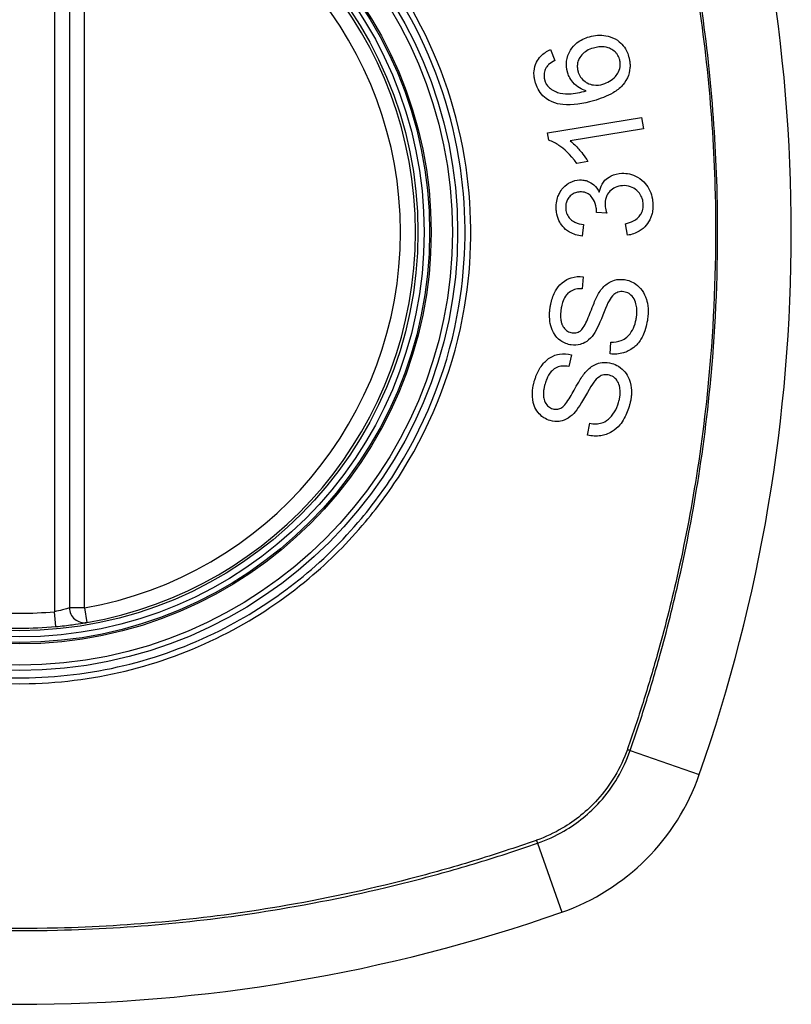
# Model space of a CAD drawing. Header units: inches. Extents: x 67.6 to 163.4, y 45.9 to 75.9.
# Tile 32 of 34: x 159.137 to 159.747, y 73.827 to 74.605. Entities that reach past the tile are written whole.
import ezdxf

# ---------------------------------------------------------------- set-up
doc = ezdxf.new("R2010")
doc.units = ezdxf.units.IN
doc.header["$MEASUREMENT"] = 0
doc.layers.add('Visible Edges(ANSI)', color=7, linetype='Continuous', lineweight=25)
doc.layers.add('Visible Tangent Edges(ANSI)', color=7, linetype='Continuous', lineweight=25)

msp = doc.modelspace()

# ---------------------------------------------------------------- linework, layer by layer
at = {"layer": 'Visible Edges(ANSI)'}
for p, q in [((159.17643, 74.73394), (159.17643, 74.14034)), ((159.55694, 74.58152), (159.56017, 74.57293)), ((159.55456, 74.51573), (159.62885, 74.52794)), ((159.62885, 74.52794), (159.63034, 74.51886)), ((159.55552, 74.50986), (159.55456, 74.51573)), ((159.63034, 74.51886), (159.57247, 74.50935)), ((159.58639, 74.49298), (159.57759, 74.49154)), ((159.60131, 74.45218), (159.59321, 74.45278)), ((159.58307, 74.44327), (159.58184, 74.43399)), ((159.6178, 74.43475), (159.61617, 74.44389)), ((159.58261, 74.40201), (159.58202, 74.39251)), ((159.60409, 74.34091), (159.60461, 74.35031)), ((159.57338, 74.34035), (159.57148, 74.33103)), ((159.58616, 74.27686), (159.58798, 74.2861))]:
    msp.add_line(p, q, dxfattribs=at)
for radius in [0.31988, 0.31496]:
    msp.add_circle((159.13706, 74.43714), radius, dxfattribs=at)
for centre, radius, start, end in [((158.44809, 74.43714), 1.29921, 340.73366, 19.26634), ((159.13706, 74.43714), 0.31299, 279.78402, 80.21598), ((159.18825, 74.14034), 0.01181, 180, 279.78402), ((159.13706, 74.43714), 0.31299, 264.74991, 275.25009), ((159.50729, 74.06691), 0.17717, 289.26634, 340.73366), ((159.13706, 75.12611), 1.29921, 250.73366, 289.26634)]:
    msp.add_arc(centre, radius, start, end, dxfattribs=at)
for points, knots in [([(159.57033, 74.56365), (159.57025, 74.56393), (159.57017, 74.56421), (159.57004, 74.56474), (159.56999, 74.56498), (159.56989, 74.56541), (159.56985, 74.56561), (159.56977, 74.56603), (159.56974, 74.56625), (159.56965, 74.56681), (159.5696, 74.56715), (159.56947, 74.5684), (159.56943, 74.56931), (159.56948, 74.5717), (159.56968, 74.57316), (159.57078, 74.57762), (159.57209, 74.57992), (159.57413, 74.58324), (159.57577, 74.58512), (159.58062, 74.58908), (159.58401, 74.59065), (159.58757, 74.59167)], [-0.07244398, -0.07244398, -0.07244398, -0.07244398, -0.07147505, -0.07147505, -0.07065608, -0.07065608, -0.06998565, -0.06998565, -0.06923808, -0.06923808, -0.06809899, -0.06809899, -0.06505558, -0.06505558, -0.06011991, -0.06011991, -0.04962232, -0.04962232, -0.02968044, -0.02968044, 0, 0, 0, 0]), ([(159.58757, 74.59167), (159.58968, 74.59227), (159.59182, 74.59266), (159.59626, 74.59292), (159.5985, 74.59279), (159.60278, 74.59202), (159.60534, 74.59133), (159.61051, 74.58853), (159.61223, 74.58693), (159.61478, 74.58422), (159.61596, 74.58251), (159.61764, 74.5792), (159.61822, 74.5777), (159.61866, 74.57614)], [-0.08195324, -0.08195324, -0.08195324, -0.08195324, -0.06821192, -0.06821192, -0.05407977, -0.05407977, -0.04111909, -0.04111909, -0.02846372, -0.02846372, -0.01231577, -0.01231577, 0, 0, 0, 0]), ([(159.54485, 74.55587), (159.54477, 74.55613), (159.5447, 74.55638), (159.54458, 74.55687), (159.54452, 74.5571), (159.54441, 74.55759), (159.54435, 74.55785), (159.54424, 74.55841), (159.54418, 74.55871), (159.54405, 74.55946), (159.54399, 74.55992), (159.54379, 74.56175), (159.54375, 74.56311), (159.54404, 74.56694), (159.54468, 74.56927), (159.54662, 74.57323), (159.54775, 74.57484), (159.55133, 74.57857), (159.55404, 74.58026), (159.55694, 74.58152)], [-0.08167403, -0.08167403, -0.08167403, -0.08167403, -0.07965226, -0.07965226, -0.07785393, -0.07785393, -0.07582853, -0.07582853, -0.07355255, -0.07355255, -0.07003779, -0.07003779, -0.05960945, -0.05960945, -0.04081361, -0.04081361, -0.02525618, -0.02525618, 0, 0, 0, 0]), ([(159.59073, 74.58271), (159.58892, 74.58219), (159.58713, 74.58148), (159.58403, 74.57968), (159.58269, 74.57864), (159.58034, 74.57599), (159.57961, 74.57464), (159.57868, 74.57253), (159.57835, 74.5714), (159.57802, 74.5692), (159.57799, 74.56817), (159.5781, 74.56687), (159.57813, 74.5666), (159.57819, 74.56617), (159.57822, 74.56601), (159.57827, 74.5657), (159.5783, 74.56556), (159.57836, 74.56524), (159.5784, 74.56507), (159.5785, 74.56462), (159.57857, 74.56435), (159.57865, 74.56408)], [-0.05128171, -0.05128171, -0.05128171, -0.05128171, -0.04202433, -0.04202433, -0.03374781, -0.03374781, -0.02497625, -0.02497625, -0.01583482, -0.01583482, -0.00792761, -0.00792761, -0.00585097, -0.00585097, -0.00461494, -0.00461494, -0.0035177, -0.0035177, -0.00214151, -0.00214151, 0, 0, 0, 0]), ([(159.61147, 74.57384), (159.61106, 74.57527), (159.61045, 74.5766), (159.60913, 74.57845), (159.60861, 74.57905), (159.60694, 74.58065), (159.60567, 74.58148), (159.60337, 74.5826), (159.60172, 74.58331), (159.59647, 74.58393), (159.59352, 74.5835), (159.59073, 74.58271)], [-0.1090051, -0.1090051, -0.1090051, -0.1090051, -0.0831711, -0.0831711, -0.0691654, -0.0691654, -0.0421937, -0.0421937, -0.0232436, -0.0232436, 0, 0, 0, 0]), ([(159.56017, 74.57293), (159.55853, 74.57202), (159.5568, 74.5709), (159.55469, 74.56896), (159.55402, 74.56821), (159.5535, 74.56739)], [-0.02271576, -0.02271576, -0.02271576, -0.02271576, -0.0076338, -0.0076338, 0, 0, 0, 0]), ([(159.61866, 74.57614), (159.6188, 74.57567), (159.61892, 74.5752), (159.61912, 74.57437), (159.61919, 74.57402), (159.61931, 74.57344), (159.61935, 74.57322), (159.61942, 74.57277), (159.61946, 74.57255), (159.61952, 74.57208), (159.61956, 74.57184), (159.61963, 74.5712), (159.61967, 74.57082), (159.61977, 74.56932), (159.61977, 74.56822), (159.61949, 74.56432), (159.61879, 74.56167), (159.61613, 74.55593), (159.61431, 74.55383), (159.61171, 74.55091), (159.6091, 74.54898), (159.60168, 74.5446), (159.59613, 74.54256), (159.5909, 74.54107)], [-0.08366619, -0.08366619, -0.08366619, -0.08366619, -0.08288973, -0.08288973, -0.08231384, -0.08231384, -0.08195094, -0.08195094, -0.08159739, -0.08159739, -0.08120145, -0.08120145, -0.08058241, -0.08058241, -0.07882226, -0.07882226, -0.07435476, -0.07435476, -0.06860101, -0.06860101, -0.04371044, -0.04371044, 0, 0, 0, 0]), ([(159.59837, 74.55421), (159.60016, 74.55472), (159.60186, 74.55545), (159.60514, 74.55742), (159.6068, 74.55874), (159.60912, 74.56132), (159.60997, 74.56254), (159.61148, 74.56575), (159.61185, 74.56757), (159.61201, 74.56977), (159.61201, 74.57045), (159.61195, 74.57134), (159.61192, 74.57154), (159.61188, 74.57187), (159.61187, 74.572), (159.61183, 74.57224), (159.61181, 74.57236), (159.61176, 74.57262), (159.61174, 74.57277), (159.61164, 74.57323), (159.61156, 74.57354), (159.61147, 74.57384)], [-0.0549657, -0.0549657, -0.0549657, -0.0549657, -0.04394631, -0.04394631, -0.03243769, -0.03243769, -0.02389521, -0.02389521, -0.01222604, -0.01222604, -0.00701057, -0.00701057, -0.00544782, -0.00544782, -0.0044735, -0.0044735, -0.0035786, -0.0035786, -0.00243242, -0.00243242, 0, 0, 0, 0]), ([(159.5535, 74.56739), (159.55307, 74.56665), (159.5527, 74.56588), (159.5519, 74.5636), (159.55166, 74.56209), (159.55175, 74.56014), (159.55179, 74.55975), (159.55187, 74.55919), (159.55189, 74.55901), (159.55195, 74.55869), (159.55198, 74.55856), (159.55203, 74.55829), (159.55206, 74.55817), (159.55214, 74.55782), (159.5522, 74.55761), (159.55226, 74.5574)], [-0.02670752, -0.02670752, -0.02670752, -0.02670752, -0.02003072, -0.02003072, -0.00807361, -0.00807361, -0.00510747, -0.00510747, -0.00372579, -0.00372579, -0.00267358, -0.00267358, -0.0016752, -0.0016752, 0, 0, 0, 0]), ([(159.58497, 74.54888), (159.58314, 74.54944), (159.58137, 74.5502), (159.57797, 74.55225), (159.57622, 74.55365), (159.57335, 74.55713), (159.57237, 74.55866), (159.57107, 74.5614), (159.57066, 74.56251), (159.57033, 74.56365)], [-0.0635384, -0.0635384, -0.0635384, -0.0635384, -0.04387942, -0.04387942, -0.02315318, -0.02315318, -0.00907473, -0.00907473, 0, 0, 0, 0]), ([(159.57865, 74.56408), (159.57887, 74.56333), (159.57913, 74.5626), (159.58013, 74.56038), (159.58104, 74.55904), (159.58352, 74.55652), (159.58494, 74.55564), (159.58755, 74.55427), (159.58921, 74.55375), (159.59346, 74.5532), (159.59596, 74.55352), (159.59837, 74.55421)], [-0.05483395, -0.05483395, -0.05483395, -0.05483395, -0.05117713, -0.05117713, -0.04334082, -0.04334082, -0.03424302, -0.03424302, -0.02013116, -0.02013116, 0, 0, 0, 0]), ([(159.55829, 74.5401), (159.55654, 74.54085), (159.55487, 74.54178), (159.55161, 74.54423), (159.5501, 74.54576), (159.54754, 74.54927), (159.54653, 74.55118), (159.5454, 74.55407), (159.54511, 74.55497), (159.54485, 74.55587)], [-0.0556453, -0.0556453, -0.0556453, -0.0556453, -0.04057315, -0.04057315, -0.02373711, -0.02373711, -0.00716842, -0.00716842, 0, 0, 0, 0]), ([(159.55226, 74.5574), (159.55239, 74.55695), (159.55254, 74.5565), (159.55303, 74.55524), (159.55342, 74.55447), (159.55467, 74.55254), (159.55563, 74.55152), (159.55675, 74.55066)], [-0.02126806, -0.02126806, -0.02126806, -0.02126806, -0.01765626, -0.01765626, -0.01099572, -0.01099572, 0, 0, 0, 0]), ([(159.55675, 74.55066), (159.55796, 74.54971), (159.55928, 74.54895), (159.56188, 74.54783), (159.56313, 74.54744), (159.56758, 74.54641), (159.5703, 74.54645), (159.57588, 74.54666), (159.58074, 74.54771), (159.58497, 74.54888)], [-0.05268598, -0.05268598, -0.05268598, -0.05268598, -0.0483585, -0.0483585, -0.04464167, -0.04464167, -0.03524812, -0.03524812, 0, 0, 0, 0]), ([(159.5909, 74.54107), (159.5827, 74.53872), (159.57418, 74.53724), (159.5638, 74.53832), (159.56096, 74.53896), (159.55829, 74.5401)], [-0.08365812, -0.08365812, -0.08365812, -0.08365812, -0.02298142, -0.02298142, 0, 0, 0, 0]), ([(159.57759, 74.49154), (159.57256, 74.4989), (159.56746, 74.50313), (159.56109, 74.50749), (159.55835, 74.509), (159.55552, 74.50986)], [-0.06084818, -0.06084818, -0.06084818, -0.06084818, -0.02361661, -0.02361661, 0, 0, 0, 0]), ([(159.57247, 74.50935), (159.57491, 74.5075), (159.57721, 74.50515), (159.5807, 74.50111), (159.584, 74.49716), (159.58639, 74.49298)], [-0.08802852, -0.08802852, -0.08802852, -0.08802852, -0.03710647, -0.03710647, 0, 0, 0, 0]), ([(159.56138, 74.45565), (159.56137, 74.45579), (159.56136, 74.45593), (159.56136, 74.45622), (159.56135, 74.45637), (159.56135, 74.45679), (159.56135, 74.45708), (159.56136, 74.45786), (159.56138, 74.45836), (159.56156, 74.46077), (159.56191, 74.46264), (159.56286, 74.46564), (159.56333, 74.46679), (159.56466, 74.46945), (159.56561, 74.47091), (159.56866, 74.47437), (159.57076, 74.47571), (159.57479, 74.47773), (159.57722, 74.47836), (159.57977, 74.47848)], [-0.06698624, -0.06698624, -0.06698624, -0.06698624, -0.06626066, -0.06626066, -0.06551172, -0.06551172, -0.0640778, -0.0640778, -0.06150308, -0.06150308, -0.05173394, -0.05173394, -0.04531613, -0.04531613, -0.0360509, -0.0360509, -0.0206217, -0.0206217, 0, 0, 0, 0]), ([(159.57977, 74.47848), (159.58091, 74.47853), (159.58205, 74.47848), (159.58437, 74.47811), (159.58552, 74.47779), (159.58805, 74.47676), (159.58966, 74.47588), (159.59297, 74.47291), (159.59435, 74.47098), (159.59544, 74.46885)], [-0.06061495, -0.06061495, -0.06061495, -0.06061495, -0.0480661, -0.0480661, -0.03492963, -0.03492963, -0.0184263, -0.0184263, 0, 0, 0, 0]), ([(159.59544, 74.46885), (159.59584, 74.47104), (159.59654, 74.47314), (159.59827, 74.4762), (159.59905, 74.47725), (159.60085, 74.47914), (159.60239, 74.48054), (159.6074, 74.48298), (159.61031, 74.48356), (159.61324, 74.4837)], [-0.1002628, -0.1002628, -0.1002628, -0.1002628, -0.0655383, -0.0655383, -0.0446385, -0.0446385, -0.0236223, -0.0236223, 0, 0, 0, 0]), ([(159.61324, 74.4837), (159.61529, 74.48379), (159.61735, 74.48365), (159.62156, 74.48273), (159.62363, 74.48192), (159.62833, 74.47917), (159.63041, 74.47717), (159.63325, 74.4739), (159.63449, 74.472), (159.6364, 74.46781), (159.63704, 74.46561), (159.63757, 74.46247), (159.63767, 74.46161), (159.63778, 74.46034), (159.6378, 74.45994), (159.63782, 74.45955)], [-0.08300589, -0.08300589, -0.08300589, -0.08300589, -0.07246463, -0.07246463, -0.06104589, -0.06104589, -0.04508314, -0.04508314, -0.02728443, -0.02728443, -0.00968135, -0.00968135, -0.00302711, -0.00302711, 0, 0, 0, 0]), ([(159.58004, 74.46899), (159.57886, 74.46894), (159.5777, 74.46874), (159.57533, 74.46795), (159.57419, 74.46733), (159.57225, 74.46574), (159.57143, 74.46482), (159.57019, 74.46292), (159.56975, 74.46195), (159.56915, 74.45997), (159.56899, 74.459), (159.5689, 74.45773), (159.56889, 74.45744), (159.56889, 74.45699), (159.56889, 74.45681), (159.56889, 74.45648), (159.5689, 74.45633), (159.56891, 74.45617)], [-0.05005506, -0.05005506, -0.05005506, -0.05005506, -0.0404775, -0.0404775, -0.0298572, -0.0298572, -0.02052698, -0.02052698, -0.01224372, -0.01224372, -0.00468068, -0.00468068, -0.00251972, -0.00251972, -0.00119715, -0.00119715, 0, 0, 0, 0]), ([(159.59326, 74.45427), (159.59325, 74.4544), (159.59325, 74.45453), (159.59323, 74.45482), (159.59322, 74.45497), (159.59317, 74.45554), (159.59312, 74.45597), (159.59272, 74.45869), (159.59199, 74.46085), (159.5896, 74.46513), (159.58834, 74.46626), (159.58713, 74.46734), (159.58603, 74.46797), (159.58329, 74.46891), (159.58165, 74.46907), (159.58004, 74.46899)], [-0.02868597, -0.02868597, -0.02868597, -0.02868597, -0.02855947, -0.02855947, -0.02841333, -0.02841333, -0.0280046, -0.0280046, -0.02576848, -0.02576848, -0.02324657, -0.02324657, -0.01303639, -0.01303639, 0, 0, 0, 0]), ([(159.61386, 74.47394), (159.61181, 74.47385), (159.60979, 74.47343), (159.6064, 74.47182), (159.60505, 74.47084), (159.60306, 74.46876), (159.60221, 74.46767), (159.60096, 74.46522), (159.60056, 74.46408), (159.60013, 74.46207), (159.60003, 74.46125), (159.59997, 74.46015), (159.59996, 74.45987), (159.59996, 74.45943), (159.59996, 74.45925), (159.59997, 74.45892), (159.59997, 74.45875), (159.59998, 74.45859)], [-0.07091937, -0.07091937, -0.07091937, -0.07091937, -0.04954063, -0.04954063, -0.03221037, -0.03221037, -0.02035818, -0.02035818, -0.01098781, -0.01098781, -0.00464874, -0.00464874, -0.00257947, -0.00257947, -0.00124905, -0.00124905, 0, 0, 0, 0]), ([(159.63022, 74.45925), (159.63022, 74.45941), (159.63021, 74.45956), (159.63018, 74.45992), (159.63016, 74.46012), (159.63006, 74.46107), (159.62994, 74.46181), (159.62935, 74.46416), (159.6287, 74.46566), (159.62692, 74.46834), (159.62593, 74.46938), (159.62356, 74.47144), (159.62198, 74.4724), (159.61817, 74.47378), (159.61603, 74.47404), (159.61386, 74.47394)], [-0.05915844, -0.05915844, -0.05915844, -0.05915844, -0.0582057, -0.0582057, -0.05696528, -0.05696528, -0.05237757, -0.05237757, -0.04214533, -0.04214533, -0.03244615, -0.03244615, -0.01749195, -0.01749195, 0, 0, 0, 0]), ([(159.58184, 74.43399), (159.57839, 74.43447), (159.57498, 74.43545), (159.56952, 74.43861), (159.56785, 74.44019), (159.56535, 74.44306), (159.56428, 74.44472), (159.56252, 74.44858), (159.56193, 74.45075), (159.56154, 74.45354), (159.56148, 74.4541), (159.56141, 74.45499), (159.56139, 74.45532), (159.56138, 74.45565)], [-0.07203058, -0.07203058, -0.07203058, -0.07203058, -0.05380734, -0.05380734, -0.03947703, -0.03947703, -0.02403052, -0.02403052, -0.0067997, -0.0067997, -0.00250811, -0.00250811, 0, 0, 0, 0]), ([(159.56891, 74.45617), (159.56891, 74.45606), (159.56892, 74.45594), (159.56893, 74.4557), (159.56894, 74.45557), (159.56899, 74.45504), (159.56904, 74.45464), (159.56935, 74.45286), (159.56979, 74.45154), (159.57119, 74.44896), (159.57207, 74.44799), (159.57373, 74.44639), (159.57492, 74.44562), (159.57834, 74.44402), (159.58074, 74.44351), (159.58307, 74.44327)], [-0.04603458, -0.04603458, -0.04603458, -0.04603458, -0.04553752, -0.04553752, -0.04495619, -0.04495619, -0.04319877, -0.04319877, -0.03696989, -0.03696989, -0.03009973, -0.03009973, -0.01888603, -0.01888603, 0, 0, 0, 0]), ([(159.59321, 74.45278), (159.59324, 74.45309), (159.59325, 74.45343), (159.59326, 74.45382), (159.59326, 74.45389), (159.59326, 74.45403), (159.59326, 74.45408), (159.59326, 74.45418), (159.59326, 74.45422), (159.59326, 74.45427)], [-0.003712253, -0.003712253, -0.003712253, -0.003712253, -0.001341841, -0.001341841, -0.00075226, -0.00075226, -0.000349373, -0.000349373, 0, 0, 0, 0]), ([(159.59998, 74.45859), (159.59999, 74.45852), (159.59999, 74.45845), (159.6, 74.45829), (159.60001, 74.4582), (159.60003, 74.45786), (159.60006, 74.4576), (159.60031, 74.45564), (159.6008, 74.45381), (159.60131, 74.45218)], [-0.01622176, -0.01622176, -0.01622176, -0.01622176, -0.01568209, -0.01568209, -0.01503087, -0.01503087, -0.013061, -0.013061, 0, 0, 0, 0]), ([(159.61617, 74.44389), (159.6183, 74.44443), (159.62049, 74.44516), (159.62378, 74.44685), (159.62506, 74.44768), (159.62731, 74.44979), (159.62806, 74.45088), (159.62939, 74.45326), (159.6299, 74.45484), (159.63018, 74.45697), (159.63021, 74.45742), (159.63024, 74.45806), (159.63024, 74.45825), (159.63024, 74.45859), (159.63024, 74.45873), (159.63023, 74.45899), (159.63023, 74.45912), (159.63022, 74.45925)], [-0.04745355, -0.04745355, -0.04745355, -0.04745355, -0.03584359, -0.03584359, -0.02809151, -0.02809151, -0.01990458, -0.01990458, -0.00695539, -0.00695539, -0.00351166, -0.00351166, -0.00204353, -0.00204353, -0.00097668, -0.00097668, 0, 0, 0, 0]), ([(159.63782, 74.45955), (159.63783, 74.4594), (159.63783, 74.45925), (159.63784, 74.45896), (159.63785, 74.45881), (159.63786, 74.4584), (159.63786, 74.45814), (159.63785, 74.4575), (159.63784, 74.45713), (159.63779, 74.45586), (159.63771, 74.45497), (159.63747, 74.45334), (159.63733, 74.4526), (159.63693, 74.4509), (159.63664, 74.44995), (159.63519, 74.44617), (159.63373, 74.44412), (159.63103, 74.44087), (159.62919, 74.43926), (159.62423, 74.43624), (159.62108, 74.43523), (159.6178, 74.43475)], [-0.07553203, -0.07553203, -0.07553203, -0.07553203, -0.0748785, -0.0748785, -0.07423462, -0.07423462, -0.07307492, -0.07307492, -0.07142984, -0.07142984, -0.06749422, -0.06749422, -0.06416321, -0.06416321, -0.05976568, -0.05976568, -0.04618414, -0.04618414, -0.02668659, -0.02668659, 0, 0, 0, 0]), ([(159.55648, 74.37716), (159.55657, 74.37776), (159.55666, 74.37835), (159.55691, 74.37977), (159.55708, 74.38059), (159.55805, 74.38472), (159.55922, 74.38791), (159.56196, 74.39271), (159.56356, 74.39507), (159.56849, 74.39927), (159.57109, 74.40045), (159.57634, 74.40209), (159.57945, 74.40234), (159.58261, 74.40201)], [-0.1019569, -0.1019569, -0.1019569, -0.1019569, -0.0969952, -0.0969952, -0.0900937, -0.0900937, -0.0620379, -0.0620379, -0.0440459, -0.0440459, -0.0255677, -0.0255677, 0, 0, 0, 0]), ([(159.59541, 74.38959), (159.59709, 74.39219), (159.59912, 74.39457), (159.60382, 74.39804), (159.60589, 74.39881), (159.61004, 74.39994), (159.61267, 74.40003), (159.6153, 74.39966)], [-0.0487921, -0.0487921, -0.0487921, -0.0487921, -0.034555, -0.034555, -0.02141308, -0.02141308, 0, 0, 0, 0]), ([(159.6153, 74.39966), (159.61685, 74.39944), (159.61836, 74.39906), (159.62141, 74.39786), (159.62289, 74.39704), (159.62593, 74.39487), (159.62768, 74.39331), (159.63076, 74.38904), (159.63189, 74.38665), (159.63319, 74.38246), (159.6338, 74.38004), (159.63407, 74.37593), (159.63409, 74.37502), (159.63407, 74.37367), (159.63406, 74.37324), (159.63402, 74.37248), (159.634, 74.37216), (159.63395, 74.37147), (159.63392, 74.37112), (159.63383, 74.3702), (159.63376, 74.36964), (159.63368, 74.36908)], [-0.182901, -0.182901, -0.182901, -0.182901, -0.1527941, -0.1527941, -0.1202778, -0.1202778, -0.0822123, -0.0822123, -0.0441829, -0.0441829, -0.0197912, -0.0197912, -0.0127911, -0.0127911, -0.0095206, -0.0095206, -0.0070229, -0.0070229, -0.0043159, -0.0043159, 0, 0, 0, 0]), ([(159.58202, 74.39251), (159.58029, 74.39257), (159.57854, 74.39246), (159.57535, 74.39173), (159.57392, 74.39117), (159.57104, 74.3894), (159.57003, 74.38831), (159.56831, 74.38622), (159.56745, 74.38459), (159.56623, 74.38137), (159.56581, 74.37979), (159.56539, 74.37759), (159.56529, 74.37696), (159.5652, 74.37634)], [-0.05075085, -0.05075085, -0.05075085, -0.05075085, -0.04402601, -0.04402601, -0.03810704, -0.03810704, -0.03113052, -0.03113052, -0.01707016, -0.01707016, -0.00479355, -0.00479355, 0, 0, 0, 0]), ([(159.58097, 74.35958), (159.58177, 74.36026), (159.58261, 74.36141), (159.58439, 74.36446), (159.5853, 74.36639), (159.58793, 74.3724), (159.58913, 74.37607), (159.59251, 74.38408), (159.59402, 74.38741), (159.59541, 74.38959)], [-0.0822878, -0.0822878, -0.0822878, -0.0822878, -0.0698189, -0.0698189, -0.0554779, -0.0554779, -0.01995677, -0.01995677, 0, 0, 0, 0]), ([(159.61482, 74.39009), (159.61405, 74.3902), (159.61327, 74.39023), (159.61169, 74.39012), (159.6109, 74.38997), (159.6088, 74.38926), (159.6078, 74.38862), (159.6054, 74.38657), (159.60412, 74.3847), (159.60312, 74.38284)], [-0.03447114, -0.03447114, -0.03447114, -0.03447114, -0.02970658, -0.02970658, -0.02478425, -0.02478425, -0.01623077, -0.01623077, 0, 0, 0, 0]), ([(159.62485, 74.36986), (159.62489, 74.37018), (159.62493, 74.37051), (159.625, 74.37111), (159.62503, 74.37139), (159.62508, 74.37194), (159.6251, 74.37221), (159.62514, 74.37277), (159.62515, 74.37307), (159.62518, 74.37381), (159.62518, 74.37425), (159.62517, 74.37592), (159.62508, 74.37714), (159.62478, 74.37909), (159.62463, 74.37982), (159.62398, 74.38235), (159.62326, 74.38411), (159.62111, 74.38709), (159.61989, 74.38803), (159.61766, 74.3894), (159.61628, 74.38988), (159.61482, 74.39009)], [-0.04689852, -0.04689852, -0.04689852, -0.04689852, -0.04535788, -0.04535788, -0.04403054, -0.04403054, -0.04276653, -0.04276653, -0.04136169, -0.04136169, -0.03926867, -0.03926867, -0.03348819, -0.03348819, -0.02993999, -0.02993999, -0.02088952, -0.02088952, -0.01193055, -0.01193055, 0, 0, 0, 0]), ([(159.57329, 74.34807), (159.57183, 74.34828), (159.57041, 74.34864), (159.56757, 74.34974), (159.56621, 74.35048), (159.56245, 74.35315), (159.56102, 74.355), (159.55844, 74.35858), (159.55754, 74.36146), (159.5565, 74.36549), (159.55618, 74.36784), (159.55606, 74.37123), (159.55607, 74.37224), (159.55614, 74.37375), (159.55617, 74.37424), (159.55624, 74.37512), (159.55628, 74.37551), (159.55637, 74.37632), (159.55642, 74.37674), (159.55648, 74.37716)], [-0.05736058, -0.05736058, -0.05736058, -0.05736058, -0.05548268, -0.05548268, -0.0535012, -0.0535012, -0.04968316, -0.04968316, -0.03588282, -0.03588282, -0.01770043, -0.01770043, -0.00997368, -0.00997368, -0.00620033, -0.00620033, -0.00325342, -0.00325342, 0, 0, 0, 0]), ([(159.5652, 74.37634), (159.56515, 74.37598), (159.5651, 74.37562), (159.56502, 74.37492), (159.56499, 74.37457), (159.56492, 74.37384), (159.56489, 74.37346), (159.56483, 74.37254), (159.56481, 74.37199), (159.56479, 74.37016), (159.56486, 74.36884), (159.56521, 74.3666), (159.56543, 74.36565), (159.56593, 74.36426), (159.56638, 74.3631), (159.56818, 74.3606), (159.56918, 74.35961), (159.57147, 74.35821), (159.57267, 74.3578), (159.57394, 74.35762)], [-0.1315466, -0.1315466, -0.1315466, -0.1315466, -0.1225468, -0.1225468, -0.1139181, -0.1139181, -0.1043682, -0.1043682, -0.0909033, -0.0909033, -0.058681, -0.058681, -0.0344705, -0.0344705, -0.0214809, -0.0214809, -0.0103328, -0.0103328, 0, 0, 0, 0]), ([(159.60312, 74.38284), (159.60112, 74.37933), (159.5978, 74.36999), (159.59362, 74.36085), (159.59226, 74.35819), (159.59091, 74.35633)], [-0.06410002, -0.06410002, -0.06410002, -0.06410002, -0.01772586, -0.01772586, 0, 0, 0, 0]), ([(159.63368, 74.36908), (159.63339, 74.36696), (159.63299, 74.36484), (159.63119, 74.35772), (159.62955, 74.35452), (159.6268, 74.35002), (159.62491, 74.34781), (159.61977, 74.34372), (159.61684, 74.34249), (159.61116, 74.34077), (159.60764, 74.34052), (159.60409, 74.34091)], [-0.07877552, -0.07877552, -0.07877552, -0.07877552, -0.07399105, -0.07399105, -0.06235327, -0.06235327, -0.04742331, -0.04742331, -0.02870189, -0.02870189, 0, 0, 0, 0]), ([(159.60461, 74.35031), (159.60736, 74.35026), (159.61023, 74.35055), (159.61443, 74.35211), (159.61587, 74.35293), (159.61911, 74.35579), (159.62054, 74.35782), (159.62277, 74.36185), (159.62361, 74.36411), (159.62447, 74.36758), (159.62468, 74.36872), (159.62485, 74.36986)], [-0.07810331, -0.07810331, -0.07810331, -0.07810331, -0.05704994, -0.05704994, -0.04420527, -0.04420527, -0.02731055, -0.02731055, -0.00879498, -0.00879498, 0, 0, 0, 0]), ([(159.59091, 74.35633), (159.58939, 74.35421), (159.58761, 74.35231), (159.5835, 74.34948), (159.5817, 74.34884), (159.57806, 74.34784), (159.57568, 74.34774), (159.57329, 74.34807)], [-0.04149455, -0.04149455, -0.04149455, -0.04149455, -0.03015237, -0.03015237, -0.01939564, -0.01939564, 0, 0, 0, 0]), ([(159.57394, 74.35762), (159.57461, 74.35753), (159.57528, 74.35749), (159.57665, 74.35758), (159.57734, 74.3577), (159.5791, 74.35826), (159.58008, 74.35883), (159.58097, 74.35958)], [-0.02014616, -0.02014616, -0.02014616, -0.02014616, -0.0147411, -0.0147411, -0.00910335, -0.00910335, 0, 0, 0, 0]), ([(159.54406, 74.31939), (159.54425, 74.32005), (159.54445, 74.32071), (159.54496, 74.32225), (159.54528, 74.32312), (159.54679, 74.32687), (159.54827, 74.3296), (159.55162, 74.33403), (159.55362, 74.33618), (159.55906, 74.33962), (159.56178, 74.34041), (159.56717, 74.34131), (159.5703, 74.34112), (159.57338, 74.34035)], [-0.09609538, -0.09609538, -0.09609538, -0.09609538, -0.09108772, -0.09108772, -0.08439355, -0.08439355, -0.0618051, -0.0618051, -0.04379145, -0.04379145, -0.02554667, -0.02554667, 0, 0, 0, 0]), ([(159.57148, 74.33103), (159.5694, 74.3314), (159.56725, 74.33151), (159.56367, 74.33093), (159.56225, 74.33048), (159.55935, 74.3289), (159.55822, 74.32787), (159.55588, 74.32526), (159.55473, 74.32319), (159.55336, 74.31985), (159.55294, 74.31861), (159.55258, 74.31736)], [-0.05622012, -0.05622012, -0.05622012, -0.05622012, -0.04490576, -0.04490576, -0.03693789, -0.03693789, -0.0275653, -0.0275653, -0.00991349, -0.00991349, 0, 0, 0, 0]), ([(159.58433, 74.32627), (159.58633, 74.32858), (159.58863, 74.33064), (159.59375, 74.33345), (159.59593, 74.33393), (159.60024, 74.33449), (159.60286, 74.33422), (159.60543, 74.33348)], [-0.04897587, -0.04897587, -0.04897587, -0.04897587, -0.03484977, -0.03484977, -0.02144441, -0.02144441, 0, 0, 0, 0]), ([(159.60543, 74.33348), (159.60726, 74.33296), (159.609, 74.33219), (159.61291, 74.32972), (159.61455, 74.32801), (159.61703, 74.32507), (159.61819, 74.32311), (159.62028, 74.31782), (159.62071, 74.31472), (159.6209, 74.31101), (159.62088, 74.30969), (159.62075, 74.30789), (159.62071, 74.3074), (159.62062, 74.30659), (159.62057, 74.30626), (159.62048, 74.30562), (159.62043, 74.3053), (159.6203, 74.30453), (159.62022, 74.30409), (159.61992, 74.30263), (159.61967, 74.30163), (159.61938, 74.30064)], [-0.0757329, -0.0757329, -0.0757329, -0.0757329, -0.06962232, -0.06962232, -0.06102616, -0.06102616, -0.04838747, -0.04838747, -0.0300773, -0.0300773, -0.02000854, -0.02000854, -0.01629431, -0.01629431, -0.01377148, -0.01377148, -0.01132404, -0.01132404, -0.00786389, -0.00786389, 0, 0, 0, 0]), ([(159.56586, 74.29856), (159.5668, 74.29917), (159.56785, 74.30027), (159.57012, 74.30321), (159.57131, 74.30504), (159.5747, 74.31061), (159.57639, 74.31405), (159.58076, 74.32133), (159.58268, 74.32434), (159.58433, 74.32627)], [-0.08287415, -0.08287415, -0.08287415, -0.08287415, -0.06938424, -0.06938424, -0.05457714, -0.05457714, -0.01965331, -0.01965331, 0, 0, 0, 0]), ([(159.60362, 74.32407), (159.60287, 74.32429), (159.60211, 74.32443), (159.60054, 74.32454), (159.59975, 74.32449), (159.59749, 74.32408), (159.59639, 74.32355), (159.59377, 74.32186), (159.59227, 74.3202), (159.59103, 74.31852)], [-0.03327853, -0.03327853, -0.03327853, -0.03327853, -0.02890243, -0.02890243, -0.02443509, -0.02443509, -0.01608906, -0.01608906, 0, 0, 0, 0]), ([(159.61074, 74.30264), (159.6109, 74.30322), (159.61105, 74.30379), (159.61129, 74.3048), (159.61138, 74.30522), (159.61151, 74.30589), (159.61155, 74.30614), (159.61164, 74.30665), (159.61168, 74.3069), (159.61175, 74.30745), (159.61179, 74.30774), (159.61187, 74.30852), (159.61191, 74.30902), (159.61205, 74.31159), (159.61187, 74.31325), (159.61136, 74.31615), (159.61082, 74.31779), (159.60912, 74.32056), (159.60817, 74.32149), (159.60631, 74.32301), (159.60503, 74.32367), (159.60362, 74.32407)], [-0.03887369, -0.03887369, -0.03887369, -0.03887369, -0.03726354, -0.03726354, -0.03609227, -0.03609227, -0.03540959, -0.03540959, -0.03471216, -0.03471216, -0.0339207, -0.0339207, -0.03258281, -0.03258281, -0.02696318, -0.02696318, -0.0189927, -0.0189927, -0.01175806, -0.01175806, 0, 0, 0, 0]), ([(159.55666, 74.28824), (159.55487, 74.28875), (159.55319, 74.2895), (159.54939, 74.29194), (159.5479, 74.29357), (159.54571, 74.29624), (159.54467, 74.29808), (159.54276, 74.30335), (159.54251, 74.30664), (159.54253, 74.3107), (159.54264, 74.31217), (159.54291, 74.3142), (159.54301, 74.31477), (159.54318, 74.31574), (159.54326, 74.31614), (159.54343, 74.31693), (159.54352, 74.31732), (159.54375, 74.31827), (159.5439, 74.31883), (159.54406, 74.31939)], [-0.07174694, -0.07174694, -0.07174694, -0.07174694, -0.06625335, -0.06625335, -0.05841218, -0.05841218, -0.04603077, -0.04603077, -0.02618089, -0.02618089, -0.01497988, -0.01497988, -0.01055555, -0.01055555, -0.00746751, -0.00746751, -0.00441231, -0.00441231, 0, 0, 0, 0]), ([(159.55258, 74.31736), (159.55245, 74.3169), (159.55232, 74.31645), (159.55211, 74.3156), (159.55202, 74.31521), (159.55186, 74.3145), (159.55179, 74.31418), (159.55166, 74.31349), (159.55159, 74.31313), (159.55145, 74.31223), (159.55138, 74.31169), (159.55118, 74.30971), (159.55116, 74.30823), (159.55147, 74.30585), (159.55176, 74.30435), (159.55335, 74.30134), (159.55421, 74.30022), (159.55629, 74.29852), (159.55741, 74.29796), (159.55863, 74.29761)], [-0.09256116, -0.09256116, -0.09256116, -0.09256116, -0.08511682, -0.08511682, -0.07888081, -0.07888081, -0.07365356, -0.07365356, -0.06790433, -0.06790433, -0.05935705, -0.05935705, -0.03668291, -0.03668291, -0.02132012, -0.02132012, -0.01018743, -0.01018743, 0, 0, 0, 0]), ([(159.59103, 74.31852), (159.58854, 74.3153), (159.58392, 74.30641), (159.57848, 74.29795), (159.57681, 74.29558), (159.57525, 74.29397)], [-0.06436457, -0.06436457, -0.06436457, -0.06436457, -0.01734102, -0.01734102, 0, 0, 0, 0]), ([(159.55863, 74.29761), (159.55927, 74.29742), (159.55992, 74.2973), (159.56127, 74.29719), (159.56196, 74.29721), (159.56379, 74.29751), (159.56486, 74.29794), (159.56586, 74.29856)], [-0.02009272, -0.02009272, -0.02009272, -0.02009272, -0.01475914, -0.01475914, -0.00925216, -0.00925216, 0, 0, 0, 0]), ([(159.61938, 74.30064), (159.61835, 74.29703), (159.617, 74.29341), (159.61408, 74.28805), (159.61292, 74.28637), (159.60997, 74.28281), (159.60793, 74.28098), (159.60233, 74.27754), (159.59914, 74.27668), (159.59317, 74.27573), (159.58963, 74.27598), (159.58616, 74.27686)], [-0.08600742, -0.08600742, -0.08600742, -0.08600742, -0.07143651, -0.07143651, -0.06222435, -0.06222435, -0.04817634, -0.04817634, -0.02870152, -0.02870152, 0, 0, 0, 0]), ([(159.58798, 74.2861), (159.58952, 74.28585), (159.5911, 74.28571), (159.59432, 74.28577), (159.59598, 74.28599), (159.59867, 74.28683), (159.60052, 74.28755), (159.60418, 74.29065), (159.60592, 74.29253), (159.60891, 74.29741), (159.60997, 74.29997), (159.61074, 74.30264)], [-0.1712876, -0.1712876, -0.1712876, -0.1712876, -0.1254394, -0.1254394, -0.0771988, -0.0771988, -0.0439433, -0.0439433, -0.0211689, -0.0211689, 0, 0, 0, 0]), ([(159.57525, 74.29397), (159.57348, 74.29211), (159.57148, 74.29049), (159.56702, 74.28823), (159.56512, 74.28783), (159.56135, 74.28735), (159.55898, 74.28757), (159.55666, 74.28824)], [-0.04150242, -0.04150242, -0.04150242, -0.04150242, -0.03028986, -0.03028986, -0.01933205, -0.01933205, 0, 0, 0, 0]), ([(159.1657, 74.12546), (159.17024, 74.12587), (159.17476, 74.1264), (159.18215, 74.12739), (159.18507, 74.12784), (159.18837, 74.12837), (159.18927, 74.12853), (159.19009, 74.12867), (159.19025, 74.1287), (159.19025, 74.1287)], [0, 0, 0, 0, 0.03342328, 0.03342328, 0.06355131, 0.06355131, 0.08238132, 0.08238132, 0.09415008, 0.09415008, 0.09415008, 0.09415008])]:
    msp.add_open_spline(points, degree=3, knots=knots, dxfattribs=at)
at = {"layer": 'Visible Tangent Edges(ANSI)'}
for p, q in [((159.16462, 74.73705), (159.16462, 74.13722)), ((159.18825, 74.14034), (159.18825, 74.73394)), ((159.1657, 74.12546), (159.16462, 74.13722)), ((159.18825, 74.14034), (159.17643, 74.14034)), ((159.18825, 74.14034), (159.19025, 74.1287)), ((159.61988, 74.02755), (159.67454, 74.00845)), ((159.54665, 73.95432), (159.56575, 73.89966))]:
    msp.add_line(p, q, dxfattribs=at)
for radius in [0.34636, 0.34222, 0.32539, 0.3242]:
    msp.add_circle((159.13706, 74.43714), radius, dxfattribs=at)
for start, end in [(279.78402, 80.21598), (264.74991, 275.25009)]:
    msp.add_arc((159.13706, 74.43714), 0.30118, start, end, dxfattribs=at)
for centre, major_axis, start_param, end_param in [((159.61523, 74.02918), (-0.00931, 0.00321), 1.830918, 2.094625), ((159.54502, 73.95897), (-0.00321, 0.00931), 4.18856, 4.452267)]:
    msp.add_ellipse(centre, major_axis=major_axis, ratio=0.002592, start_param=start_param, end_param=end_param, dxfattribs=at)
for points, knots in [([(159.61779, 74.84547), (159.62069, 74.83721), (159.6234, 74.82921), (159.6288, 74.8127), (159.63144, 74.80434), (159.6391, 74.77918), (159.64385, 74.76229), (159.657, 74.71136), (159.66433, 74.677), (159.67996, 74.58452), (159.68562, 74.52574), (159.68808, 74.42419), (159.68689, 74.38138), (159.68093, 74.30712), (159.67719, 74.27572), (159.66797, 74.21753), (159.6628, 74.19068), (159.6521, 74.14359), (159.64692, 74.12325), (159.6377, 74.0905), (159.63396, 74.07798), (159.62614, 74.05321), (159.62214, 74.0412), (159.61779, 74.0288)], [-2.104956, -2.104956, -2.104956, -2.104956, -2.039554, -2.039554, -1.972882, -1.972882, -1.839557, -1.839557, -1.572986, -1.572986, -1.126637, -1.126637, -0.801732, -0.801732, -0.563161, -0.563161, -0.356933, -0.356933, -0.198296, -0.198296, -0.099284, -0.099284, -0.001246, -0.001246, -0.001246, -0.001246]), ([(159.61988, 74.02755), (159.62414, 74.03992), (159.62829, 74.05234), (159.63611, 74.07733), (159.63983, 74.08989), (159.64897, 74.12272), (159.6541, 74.14311), (159.66471, 74.1903), (159.66983, 74.2172), (159.67895, 74.27549), (159.68265, 74.30694), (159.68854, 74.38131), (159.68972, 74.42417), (159.68729, 74.52586), (159.68169, 74.58472), (159.66622, 74.67737), (159.65896, 74.7118), (159.64592, 74.76285), (159.64121, 74.77978), (159.63361, 74.80501), (159.63099, 74.81339), (159.62557, 74.8301), (159.62274, 74.83842), (159.61988, 74.84672)], [0, 0, 0, 0, 0.099284, 0.099284, 0.198296, 0.198296, 0.356933, 0.356933, 0.563161, 0.563161, 0.801732, 0.801732, 1.126637, 1.126637, 1.572986, 1.572986, 1.839557, 1.839557, 1.972882, 1.972882, 2.039554, 2.039554, 2.106203, 2.106203, 2.106203, 2.106203]), ([(159.13706, 74.78937), (159.15985, 74.78937), (159.18286, 74.78714), (159.23441, 74.77698), (159.26246, 74.76769), (159.31552, 74.74241), (159.34069, 74.72629), (159.36329, 74.70742), (159.39745, 74.6789), (159.42571, 74.6442), (159.46654, 74.5686), (159.47967, 74.52888), (159.49088, 74.45186), (159.49044, 74.41452), (159.4769, 74.33379), (159.46024, 74.28959), (159.42758, 74.23696), (159.4179, 74.22355), (159.40735, 74.21091), (159.37761, 74.17529), (159.34087, 74.14587), (159.25176, 74.09972), (159.19836, 74.08611), (159.10444, 74.08415), (159.06456, 74.09012), (158.98441, 74.11648), (158.94481, 74.1385), (158.91084, 74.16685), (158.87602, 74.19593), (158.84712, 74.23168), (158.80103, 74.31881), (158.78702, 74.37111), (158.78346, 74.46812), (158.79006, 74.51197), (158.8185, 74.59357), (158.83973, 74.63096), (158.86678, 74.66336), (158.89638, 74.69882), (158.93297, 74.72816), (158.99232, 74.75903), (159.01141, 74.76691), (159.06505, 74.78381), (159.10126, 74.78937), (159.13706, 74.78937)], [-3.141593, -3.141593, -3.141593, -3.141593, -2.946594, -2.946594, -2.696251, -2.696251, -2.445914, -2.445914, -2.445914, -2.067507, -2.067507, -1.716551, -1.716551, -1.405531, -1.405531, -1.016056, -1.016056, -0.875434, -0.875434, -0.875434, -0.479101, -0.479101, -0.021702, -0.021702, 0.31764, 0.31764, 0.695378, 0.695378, 0.695378, 1.082671, 1.082671, 1.532987, 1.532987, 1.905714, 1.905714, 2.266012, 2.266012, 2.266012, 2.660331, 2.660331, 2.835226, 2.835226, 3.141593, 3.141593, 3.141593, 3.141593]), ([(159.41052, 74.20826), (159.42123, 74.22102), (159.43106, 74.23456), (159.46425, 74.28775), (159.48123, 74.33247), (159.49504, 74.41422), (159.49549, 74.45205), (159.48406, 74.53005), (159.47067, 74.57025), (159.43926, 74.62807), (159.4258, 74.64781), (159.41052, 74.66601)], [0.875434, 0.875434, 0.875434, 0.875434, 1.016056, 1.016056, 1.405531, 1.405531, 1.716551, 1.716551, 2.067507, 2.067507, 2.26835, 2.26835, 2.26835, 2.26835]), ([(158.90819, 74.16368), (158.94249, 74.1349), (158.98251, 74.11251), (159.06362, 74.08565), (159.10402, 74.07955), (159.19915, 74.08155), (159.25322, 74.09546), (159.32455, 74.13261), (159.34615, 74.14707), (159.36594, 74.16368)], [-0.695378, -0.695378, -0.695378, -0.695378, -0.31764, -0.31764, 0.021702, 0.021702, 0.479101, 0.479101, 0.69757, 0.69757, 0.69757, 0.69757]), ([(159.17643, 74.14034), (159.17643, 74.14034), (159.17636, 74.14031), (159.17596, 74.14017), (159.17553, 74.14003), (159.17394, 74.13951), (159.17253, 74.13908), (159.16898, 74.13812), (159.16681, 74.13762), (159.16462, 74.13722)], [-0.09415008, -0.09415008, -0.09415008, -0.09415008, -0.08238132, -0.08238132, -0.06355131, -0.06355131, -0.03342328, -0.03342328, 0, 0, 0, 0]), ([(159.61762, 74.02833), (159.61242, 74.01371), (159.60433, 74.00015), (159.58591, 73.97978), (159.57653, 73.97214), (159.55975, 73.96227), (159.55293, 73.95909), (159.54587, 73.95658)], [-0.261048, -0.261048, -0.261048, -0.261048, -0.1453199, -0.1453199, -0.0558923, -0.0558923, 0, 0, 0, 0]), ([(159.54665, 73.95432), (159.55388, 73.95681), (159.56087, 73.96001), (159.57808, 73.97), (159.5877, 73.97781), (159.60651, 73.99866), (159.61473, 74.01257), (159.61988, 74.02755)], [0, 0, 0, 0, 0.0558923, 0.0558923, 0.1453199, 0.1453199, 0.261048, 0.261048, 0.261048, 0.261048]), ([(159.5454, 73.95641), (159.53713, 73.95351), (159.52914, 73.9508), (159.51263, 73.9454), (159.50427, 73.94276), (159.4791, 73.9351), (159.46221, 73.93036), (159.41129, 73.9172), (159.37693, 73.90988), (159.28445, 73.89424), (159.22567, 73.88858), (159.12412, 73.88612), (159.08131, 73.88731), (159.00705, 73.89327), (158.97565, 73.89701), (158.91746, 73.90623), (158.89061, 73.9114), (158.84352, 73.9221), (158.82318, 73.92728), (158.79043, 73.9365), (158.77791, 73.94024), (158.75314, 73.94806), (158.74112, 73.95206), (158.72873, 73.95641)], [-2.104956, -2.104956, -2.104956, -2.104956, -2.039554, -2.039554, -1.972882, -1.972882, -1.839557, -1.839557, -1.572986, -1.572986, -1.126637, -1.126637, -0.801732, -0.801732, -0.563161, -0.563161, -0.356933, -0.356933, -0.198296, -0.198296, -0.099284, -0.099284, -0.001246, -0.001246, -0.001246, -0.001246]), ([(158.72748, 73.95432), (158.73985, 73.95006), (158.75227, 73.94591), (158.77726, 73.93809), (158.78981, 73.93438), (158.82265, 73.92523), (158.84304, 73.9201), (158.89023, 73.90949), (158.91712, 73.90437), (158.97542, 73.89525), (159.00687, 73.89155), (159.08123, 73.88566), (159.1241, 73.88448), (159.22579, 73.88692), (159.28465, 73.89251), (159.3773, 73.90798), (159.41173, 73.91524), (159.46278, 73.92828), (159.47971, 73.93299), (159.50494, 73.94059), (159.51332, 73.94321), (159.53003, 73.94863), (159.53834, 73.95146), (159.54665, 73.95432)], [0, 0, 0, 0, 0.099284, 0.099284, 0.198296, 0.198296, 0.356933, 0.356933, 0.563161, 0.563161, 0.801732, 0.801732, 1.126637, 1.126637, 1.572986, 1.572986, 1.839557, 1.839557, 1.972882, 1.972882, 2.039554, 2.039554, 2.106203, 2.106203, 2.106203, 2.106203])]:
    msp.add_open_spline(points, degree=3, knots=knots, dxfattribs=at)
for points in [[(159.36594, 74.16368), (159.38205, 74.1772), (159.39698, 74.19212), (159.41052, 74.20826)], [(159.61779, 74.0288), (159.61773, 74.02864), (159.61768, 74.02849), (159.61762, 74.02833)], [(159.54587, 73.95658), (159.54571, 73.95652), (159.54556, 73.95647), (159.5454, 73.95641)]]:
    msp.add_open_spline(points, degree=3, dxfattribs=at)

doc.saveas('drawing.dxf')
